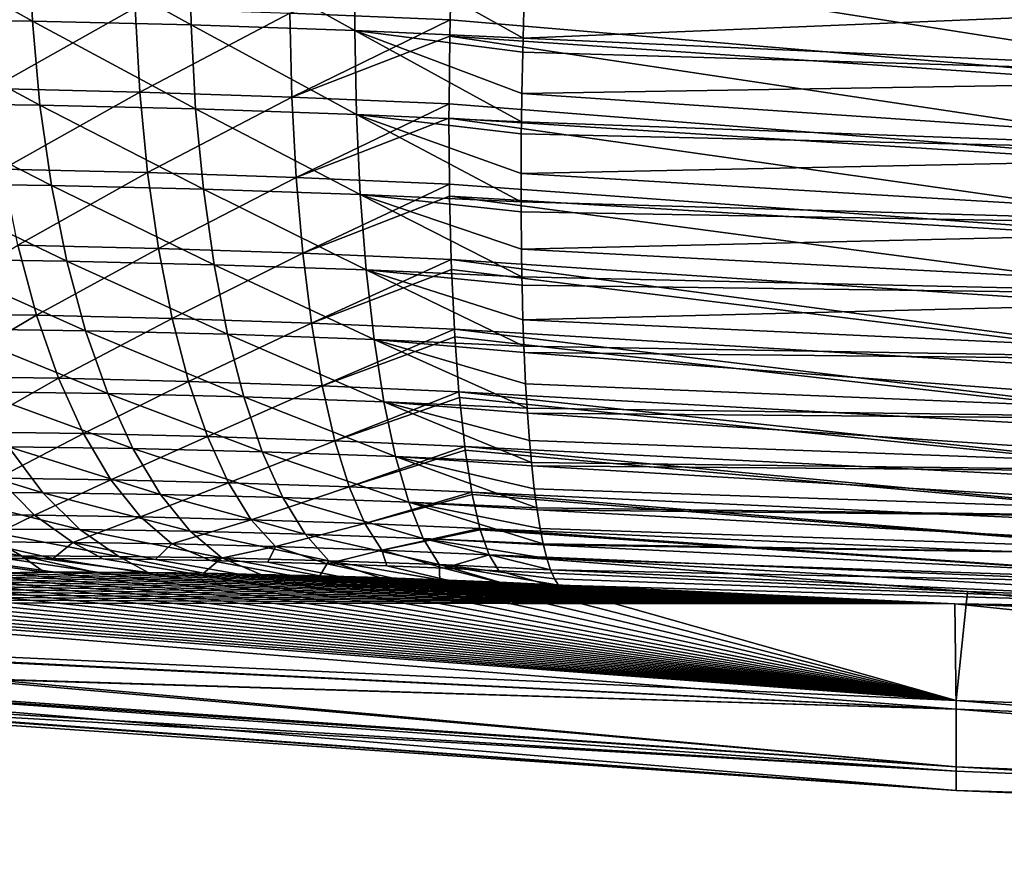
# Model space of a CAD drawing. Header units: metres. Extents: x -22 to 72, y -237 to 23.
# Tile 4 of 256: x -11.69 to -8.91, y -237.44 to -235.08. Entities that reach past the tile are written whole.
import ezdxf

# ---------------------------------------------------------------- set-up
doc = ezdxf.new("R2010")
doc.units = ezdxf.units.M
doc.layers.add('solid_509588_MEDIA_SW0001', color=7, linetype='CONTINUOUS')

msp = doc.modelspace()

# ---------------------------------------------------------------- linework, layer by layer
at = {"layer": 'solid_509588_MEDIA_SW0001'}
for points in [[(-12.101306, -234.830795, 290.339203), (-12.086058, -235.074219, 290.305481), (-11.654958, -235.080048, 290.510345)], [(-11.664728, -234.836685, 290.546448), (-12.101306, -234.830795, 290.339203), (-11.654958, -235.080048, 290.510345)], [(-11.664728, -234.836685, 290.546448), (-11.654958, -235.080048, 290.510345), (-11.207147, -235.090866, 290.672882)], [(-11.211267, -234.847626, 290.710876), (-11.664728, -234.836685, 290.546448), (-11.207147, -235.090866, 290.672882)], [(-11.211267, -234.847626, 290.710876), (-11.207147, -235.090866, 290.672882), (-10.744438, -235.106766, 290.792175)], [(-10.742629, -234.863724, 290.831604), (-11.211267, -234.847626, 290.710876), (-10.744438, -235.106766, 290.792175)], [(-10.742629, -234.863724, 290.831604), (-10.744438, -235.106766, 290.792175), (-10.269464, -235.12796, 290.865845)], [(-10.742629, -234.863724, 290.831604), (-10.269464, -235.12796, 290.865845), (-10.267201, -235.049408, 290.882263)], [(-10.92811, -235.057312, 268.844452), (-10.470564, -234.885254, 268.73233), (-10.475732, -235.076675, 268.765594)], [(-10.475732, -235.076675, 268.765594), (-10.470564, -234.885254, 268.73233), (-7.79762, -235.303696, 268.472839)], [(-10.470564, -234.885254, 268.73233), (-7.795778, -235.075378, 268.42157), (-7.79762, -235.303696, 268.472839)], [(-11.791725, -235.032745, 269.117493), (-11.365318, -235.042816, 268.961914), (-11.770905, -235.270325, 269.179962)], [(-10.269464, -235.12796, 290.865845), (-7.714668, -235.242706, 291.097321), (-7.709298, -235.022614, 291.135254)], [(-10.267201, -235.049408, 290.882263), (-10.269464, -235.12796, 290.865845), (-7.709298, -235.022614, 291.135254)], [(-11.365318, -235.042816, 268.961914), (-11.352085, -235.280228, 269.027039), (-11.770905, -235.270325, 269.179962)], [(-11.365318, -235.042816, 268.961914), (-10.92811, -235.057312, 268.844452), (-11.352085, -235.280228, 269.027039)], [(-10.92811, -235.057312, 268.844452), (-10.922582, -235.294495, 268.91153), (-11.352085, -235.280228, 269.027039)], [(-10.92811, -235.057312, 268.844452), (-10.475732, -235.076675, 268.765594), (-10.922582, -235.294495, 268.91153)], [(-12.086058, -235.074219, 290.305481), (-12.056782, -235.311264, 290.245667), (-11.633662, -235.317017, 290.446899)], [(-11.654958, -235.080048, 290.510345), (-12.086058, -235.074219, 290.305481), (-11.633662, -235.317017, 290.446899)], [(-11.654958, -235.080048, 290.510345), (-11.633662, -235.317017, 290.446899), (-11.194086, -235.327637, 290.606628)], [(-11.207147, -235.090866, 290.672882), (-11.654958, -235.080048, 290.510345), (-11.194086, -235.327637, 290.606628)], [(-10.922582, -235.294495, 268.91153), (-10.475732, -235.076675, 268.765594), (-10.476619, -235.122879, 268.77652)], [(-10.476619, -235.122879, 268.77652), (-10.475732, -235.076675, 268.765594), (-7.79762, -235.303696, 268.472839)], [(-11.207147, -235.090866, 290.672882), (-11.194086, -235.327637, 290.606628), (-10.740012, -235.343262, 290.723816)], [(-10.744438, -235.106766, 290.792175), (-11.207147, -235.090866, 290.672882), (-10.740012, -235.343262, 290.723816)], [(-10.744438, -235.106766, 290.792175), (-10.274146, -235.364075, 290.796143), (-10.272929, -235.284164, 290.823273)], [(-10.744438, -235.106766, 290.792175), (-10.740012, -235.343262, 290.723816), (-10.274146, -235.364075, 290.796143)], [(-10.744438, -235.106766, 290.792175), (-10.272929, -235.284164, 290.823273), (-10.270477, -235.167664, 290.856293)], [(-10.744438, -235.106766, 290.792175), (-10.270477, -235.167664, 290.856293), (-10.269464, -235.12796, 290.865845)], [(-10.922582, -235.294495, 268.91153), (-10.476619, -235.122879, 268.77652), (-10.478709, -235.313492, 268.834045)], [(-10.478709, -235.313492, 268.834045), (-10.476619, -235.122879, 268.77652), (-7.796267, -235.524536, 268.550232)], [(-10.476619, -235.122879, 268.77652), (-7.79762, -235.303696, 268.472839), (-7.796267, -235.524536, 268.550232)], [(-10.269464, -235.12796, 290.865845), (-10.270477, -235.167664, 290.856293), (-7.714668, -235.242706, 291.097321)], [(-10.270477, -235.167664, 290.856293), (-10.272929, -235.284164, 290.823273), (-7.714668, -235.242706, 291.097321)], [(-10.272929, -235.284164, 290.823273), (-7.717947, -235.457275, 291.035156), (-7.714668, -235.242706, 291.097321)], [(-11.770905, -235.270325, 269.179962), (-11.352085, -235.280228, 269.027039), (-11.738885, -235.498016, 269.268921)], [(-11.352085, -235.280228, 269.027039), (-11.329937, -235.507721, 269.119446), (-11.738885, -235.498016, 269.268921)], [(-11.352085, -235.280228, 269.027039), (-10.922582, -235.294495, 268.91153), (-11.329937, -235.507721, 269.119446)], [(-12.056782, -235.311264, 290.245667), (-12.013923, -235.538345, 290.160645), (-11.601166, -235.543976, 290.357147)], [(-11.633662, -235.317017, 290.446899), (-12.056782, -235.311264, 290.245667), (-11.601166, -235.543976, 290.357147)], [(-10.922582, -235.294495, 268.91153), (-10.91046, -235.521667, 269.006531), (-11.329937, -235.507721, 269.119446)], [(-10.922582, -235.294495, 268.91153), (-10.478709, -235.313492, 268.834045), (-10.91046, -235.521667, 269.006531)], [(-10.272929, -235.284164, 290.823273), (-10.274146, -235.364075, 290.796143), (-7.717947, -235.457275, 291.035156)], [(-11.633662, -235.317017, 290.446899), (-11.601166, -235.543976, 290.357147), (-11.172282, -235.554382, 290.513123)], [(-11.194086, -235.327637, 290.606628), (-11.633662, -235.317017, 290.446899), (-11.172282, -235.554382, 290.513123)], [(-11.194086, -235.327637, 290.606628), (-11.172282, -235.554382, 290.513123), (-10.729419, -235.569641, 290.627533)], [(-10.740012, -235.343262, 290.723816), (-11.194086, -235.327637, 290.606628), (-10.729419, -235.569641, 290.627533)], [(-10.91046, -235.521667, 269.006531), (-10.478709, -235.313492, 268.834045), (-10.478815, -235.353561, 268.848816)], [(-10.478815, -235.353561, 268.848816), (-10.478709, -235.313492, 268.834045), (-7.796267, -235.524536, 268.550232)], [(-10.91046, -235.521667, 269.006531), (-10.478815, -235.353561, 268.848816), (-10.477643, -235.540207, 268.930908)], [(-10.740012, -235.343262, 290.723816), (-10.275372, -235.589935, 290.69809), (-10.275331, -235.510193, 290.736481)], [(-10.740012, -235.343262, 290.723816), (-10.729419, -235.569641, 290.627533), (-10.275372, -235.589935, 290.69809)], [(-10.740012, -235.343262, 290.723816), (-10.275331, -235.510193, 290.736481), (-10.274549, -235.398483, 290.783264)], [(-10.740012, -235.343262, 290.723816), (-10.274549, -235.398483, 290.783264), (-10.274146, -235.364075, 290.796143)], [(-10.478815, -235.353561, 268.848816), (-7.796267, -235.524536, 268.550232), (-7.791738, -235.734863, 268.65274)], [(-10.477643, -235.540207, 268.930908), (-10.478815, -235.353561, 268.848816), (-7.791738, -235.734863, 268.65274)], [(-10.274146, -235.364075, 290.796143), (-10.274549, -235.398483, 290.783264), (-7.717947, -235.457275, 291.035156)], [(-10.274549, -235.398483, 290.783264), (-10.275331, -235.510193, 290.736481), (-7.717947, -235.457275, 291.035156)], [(-10.275331, -235.510193, 290.736481), (-7.719097, -235.66362, 290.949524), (-7.717947, -235.457275, 291.035156)], [(-11.738885, -235.498016, 269.268921), (-11.329937, -235.507721, 269.119446), (-11.69615, -235.712357, 269.382965)], [(-11.329937, -235.507721, 269.119446), (-11.29921, -235.721817, 269.237732), (-11.69615, -235.712357, 269.382965)], [(-11.329937, -235.507721, 269.119446), (-10.91046, -235.521667, 269.006531), (-11.29921, -235.721817, 269.237732)], [(-10.91046, -235.521667, 269.006531), (-10.891929, -235.735382, 269.127991), (-11.29921, -235.721817, 269.237732)], [(-10.91046, -235.521667, 269.006531), (-10.477643, -235.540207, 268.930908), (-10.891929, -235.735382, 269.127991)], [(-10.275331, -235.510193, 290.736481), (-10.275372, -235.589935, 290.69809), (-7.719097, -235.66362, 290.949524)], [(-12.013923, -235.538345, 290.160645), (-11.958129, -235.751999, 290.051727), (-11.557959, -235.757523, 290.242432)], [(-11.601166, -235.543976, 290.357147), (-12.013923, -235.538345, 290.160645), (-11.557959, -235.757523, 290.242432)], [(-11.601166, -235.543976, 290.357147), (-11.557959, -235.757523, 290.242432), (-11.142065, -235.767639, 290.393829)], [(-11.172282, -235.554382, 290.513123), (-11.601166, -235.543976, 290.357147), (-11.142065, -235.767639, 290.393829)], [(-11.172282, -235.554382, 290.513123), (-11.142065, -235.767639, 290.393829), (-10.712817, -235.782471, 290.504822)], [(-10.729419, -235.569641, 290.627533), (-11.172282, -235.554382, 290.513123), (-10.712817, -235.782471, 290.504822)], [(-10.891929, -235.735382, 269.127991), (-10.477643, -235.540207, 268.930908), (-10.47712, -235.573959, 268.948212)], [(-10.47712, -235.573959, 268.948212), (-10.477643, -235.540207, 268.930908), (-7.791738, -235.734863, 268.65274)], [(-10.891929, -235.735382, 269.127991), (-10.47712, -235.573959, 268.948212), (-10.472549, -235.753372, 269.054626)], [(-10.729419, -235.569641, 290.627533), (-10.27312, -235.802124, 290.573212), (-10.274373, -235.724167, 290.623199)], [(-10.729419, -235.569641, 290.627533), (-10.712817, -235.782471, 290.504822), (-10.27312, -235.802124, 290.573212)], [(-10.729419, -235.569641, 290.627533), (-10.274373, -235.724167, 290.623199), (-10.275272, -235.618881, 290.683075)], [(-10.729419, -235.569641, 290.627533), (-10.275272, -235.618881, 290.683075), (-10.275372, -235.589935, 290.69809)], [(-10.47712, -235.573959, 268.948212), (-7.791738, -235.734863, 268.65274), (-7.784093, -235.931808, 268.778931)], [(-10.472549, -235.753372, 269.054626), (-10.47712, -235.573959, 268.948212), (-7.784093, -235.931808, 268.778931)], [(-10.275372, -235.589935, 290.69809), (-10.275272, -235.618881, 290.683075), (-7.719097, -235.66362, 290.949524)], [(-10.275272, -235.618881, 290.683075), (-10.274373, -235.724167, 290.623199), (-7.719097, -235.66362, 290.949524)], [(-10.274373, -235.724167, 290.623199), (-7.718102, -235.859161, 290.841492), (-7.719097, -235.66362, 290.949524)], [(-11.69615, -235.712357, 269.382965), (-11.643352, -235.910095, 269.520416), (-12.013762, -235.904984, 269.695251)], [(-11.69615, -235.712357, 269.382965), (-11.29921, -235.721817, 269.237732), (-11.643352, -235.910095, 269.520416)], [(-11.29921, -235.721817, 269.237732), (-11.26037, -235.919281, 269.380157), (-11.643352, -235.910095, 269.520416)], [(-11.29921, -235.721817, 269.237732), (-10.891929, -235.735382, 269.127991), (-11.26037, -235.919281, 269.380157)], [(-10.274373, -235.724167, 290.623199), (-10.27312, -235.802124, 290.573212), (-7.718102, -235.859161, 290.841492)], [(-11.958129, -235.751999, 290.051727), (-11.890246, -235.949005, 289.920563), (-11.504698, -235.954376, 290.104462)], [(-11.557959, -235.757523, 290.242432), (-11.958129, -235.751999, 290.051727), (-11.504698, -235.954376, 290.104462)], [(-10.891929, -235.735382, 269.127991), (-10.86727, -235.932419, 269.274109), (-11.26037, -235.919281, 269.380157)], [(-10.891929, -235.735382, 269.127991), (-10.472549, -235.753372, 269.054626), (-10.86727, -235.932419, 269.274109)], [(-10.86727, -235.932419, 269.274109), (-10.472549, -235.753372, 269.054626), (-10.47156, -235.780823, 269.073242)], [(-10.472549, -235.753372, 269.054626), (-7.784093, -235.931808, 268.778931), (-7.773439, -236.112656, 268.927063)], [(-10.47156, -235.780823, 269.073242), (-10.472549, -235.753372, 269.054626), (-7.773439, -236.112656, 268.927063)], [(-11.557959, -235.757523, 290.242432), (-11.504698, -235.954376, 290.104462), (-11.103894, -235.964188, 290.250519)], [(-11.142065, -235.767639, 290.393829), (-11.557959, -235.757523, 290.242432), (-11.103894, -235.964188, 290.250519)], [(-11.142065, -235.767639, 290.393829), (-11.103894, -235.964188, 290.250519), (-10.69046, -235.978516, 290.357544)], [(-10.712817, -235.782471, 290.504822), (-11.142065, -235.767639, 290.393829), (-10.69046, -235.978516, 290.357544)], [(-10.86727, -235.932419, 269.274109), (-10.47156, -235.780823, 269.073242), (-10.463505, -235.949753, 269.2034)], [(-10.712817, -235.782471, 290.504822), (-10.267426, -235.997452, 290.423401), (-10.270067, -235.922974, 290.485046)], [(-10.712817, -235.782471, 290.504822), (-10.69046, -235.978516, 290.357544), (-10.267426, -235.997452, 290.423401)], [(-10.712817, -235.782471, 290.504822), (-10.270067, -235.922974, 290.485046), (-10.272635, -235.825653, 290.557129)], [(-10.712817, -235.782471, 290.504822), (-10.272635, -235.825653, 290.557129), (-10.27312, -235.802124, 290.573212)], [(-10.463505, -235.949753, 269.2034), (-10.47156, -235.780823, 269.073242), (-7.773439, -236.112656, 268.927063)], [(-10.27312, -235.802124, 290.573212), (-10.272635, -235.825653, 290.557129), (-7.718102, -235.859161, 290.841492)], [(-10.272635, -235.825653, 290.557129), (-10.270067, -235.922974, 290.485046), (-7.718102, -235.859161, 290.841492)], [(-10.270067, -235.922974, 290.485046), (-7.714974, -236.041473, 290.712402), (-7.718102, -235.859161, 290.841492)], [(-12.013762, -235.904984, 269.695251), (-11.643352, -235.910095, 269.520416), (-11.935991, -236.083267, 269.846741)], [(-11.643352, -235.910095, 269.520416), (-11.58129, -236.088226, 269.679138), (-11.935991, -236.083267, 269.846741)], [(-11.643352, -235.910095, 269.520416), (-11.26037, -235.919281, 269.380157), (-11.58129, -236.088226, 269.679138)], [(-11.26037, -235.919281, 269.380157), (-11.214009, -236.097092, 269.544495), (-11.58129, -236.088226, 269.679138)], [(-11.26037, -235.919281, 269.380157), (-10.86727, -235.932419, 269.274109), (-11.214009, -236.097092, 269.544495)], [(-11.890246, -235.949005, 289.920563), (-11.811304, -236.126373, 289.769104), (-11.442189, -236.131592, 289.945343)], [(-11.504698, -235.954376, 290.104462), (-11.890246, -235.949005, 289.920563), (-11.442189, -236.131592, 289.945343)], [(-10.86727, -235.932419, 269.274109), (-10.836859, -236.109756, 269.442657), (-11.214009, -236.097092, 269.544495)], [(-10.86727, -235.932419, 269.274109), (-10.463505, -235.949753, 269.2034), (-10.836859, -236.109756, 269.442657)], [(-10.836859, -236.109756, 269.442657), (-10.463505, -235.949753, 269.2034), (-10.462216, -235.971146, 269.222046)], [(-10.463505, -235.949753, 269.2034), (-7.773439, -236.112656, 268.927063), (-7.759921, -236.274948, 269.095123)], [(-10.462216, -235.971146, 269.222046), (-10.463505, -235.949753, 269.2034), (-7.759921, -236.274948, 269.095123)], [(-10.270067, -235.922974, 290.485046), (-10.267426, -235.997452, 290.423401), (-7.714974, -236.041473, 290.712402)], [(-11.504698, -235.954376, 290.104462), (-11.442189, -236.131592, 289.945343), (-11.058346, -236.141052, 290.085358)], [(-11.103894, -235.964188, 290.250519), (-11.504698, -235.954376, 290.104462), (-11.058346, -236.141052, 290.085358)], [(-11.103894, -235.964188, 290.250519), (-11.058346, -236.141052, 290.085358), (-10.662686, -236.1548, 290.187897)], [(-10.69046, -235.978516, 290.357544), (-11.103894, -235.964188, 290.250519), (-10.662686, -236.1548, 290.187897)], [(-10.836859, -236.109756, 269.442657), (-10.462216, -235.971146, 269.222046), (-10.450648, -236.126358, 269.374939)], [(-10.450648, -236.126358, 269.374939), (-10.462216, -235.971146, 269.222046), (-7.759921, -236.274948, 269.095123)], [(-10.69046, -235.978516, 290.357544), (-10.258377, -236.172928, 290.250916), (-10.262479, -236.103683, 290.324097)], [(-10.69046, -235.978516, 290.357544), (-10.662686, -236.1548, 290.187897), (-10.258377, -236.172928, 290.250916)], [(-10.69046, -235.978516, 290.357544), (-10.262479, -236.103683, 290.324097), (-10.266678, -236.015762, 290.407288)], [(-10.69046, -235.978516, 290.357544), (-10.266678, -236.015762, 290.407288), (-10.267426, -235.997452, 290.423401)], [(-10.267426, -235.997452, 290.423401), (-10.266678, -236.015762, 290.407288), (-7.714974, -236.041473, 290.712402)], [(-10.266678, -236.015762, 290.407288), (-7.709754, -236.208282, 290.563873), (-7.714974, -236.041473, 290.712402)], [(-10.266678, -236.015762, 290.407288), (-10.262479, -236.103683, 290.324097), (-7.709754, -236.208282, 290.563873)], [(-11.935991, -236.083267, 269.846741), (-11.58129, -236.088226, 269.679138), (-11.848401, -236.239243, 270.016388)], [(-11.58129, -236.088226, 269.679138), (-11.51091, -236.244049, 269.85675), (-11.848401, -236.239243, 270.016388)], [(-11.58129, -236.088226, 269.679138), (-11.214009, -236.097092, 269.544495), (-11.51091, -236.244049, 269.85675)], [(-11.214009, -236.097092, 269.544495), (-11.160831, -236.252579, 269.728271), (-11.51091, -236.244049, 269.85675)], [(-11.214009, -236.097092, 269.544495), (-10.836859, -236.109756, 269.442657), (-11.160831, -236.252579, 269.728271)], [(-10.836859, -236.109756, 269.442657), (-10.801156, -236.264709, 269.631073), (-11.160831, -236.252579, 269.728271)], [(-10.836859, -236.109756, 269.442657), (-10.450648, -236.126358, 269.374939), (-10.801156, -236.264709, 269.631073)], [(-10.262479, -236.103683, 290.324097), (-10.258377, -236.172928, 290.250916), (-7.709754, -236.208282, 290.563873)], [(-11.811304, -236.126373, 289.769104), (-11.722499, -236.281403, 289.59967), (-11.371381, -236.286469, 289.767517)], [(-11.442189, -236.131592, 289.945343), (-11.811304, -236.126373, 289.769104), (-11.371381, -236.286469, 289.767517)], [(-11.442189, -236.131592, 289.945343), (-11.371381, -236.286469, 289.767517), (-11.006112, -236.295532, 289.900879)], [(-11.058346, -236.141052, 290.085358), (-11.442189, -236.131592, 289.945343), (-11.006112, -236.295532, 289.900879)], [(-11.058346, -236.141052, 290.085358), (-11.006112, -236.295532, 289.900879), (-10.629916, -236.30867, 289.998474)], [(-10.662686, -236.1548, 290.187897), (-11.058346, -236.141052, 290.085358), (-10.629916, -236.30867, 289.998474)], [(-10.801156, -236.264709, 269.631073), (-10.450648, -236.126358, 269.374939), (-10.449224, -236.142136, 269.392456)], [(-10.801156, -236.264709, 269.631073), (-10.449224, -236.142136, 269.392456), (-10.434174, -236.280518, 269.56662)], [(-10.450648, -236.126358, 269.374939), (-7.759921, -236.274948, 269.095123), (-7.743724, -236.416443, 269.280792)], [(-10.449224, -236.142136, 269.392456), (-10.450648, -236.126358, 269.374939), (-7.743724, -236.416443, 269.280792)], [(-10.434174, -236.280518, 269.56662), (-10.449224, -236.142136, 269.392456), (-7.743724, -236.416443, 269.280792)], [(-10.662686, -236.1548, 290.187897), (-10.246109, -236.325912, 290.05838), (-10.251718, -236.263657, 290.14267)], [(-10.662686, -236.1548, 290.187897), (-10.629916, -236.30867, 289.998474), (-10.246109, -236.325912, 290.05838)], [(-10.662686, -236.1548, 290.187897), (-10.251718, -236.263657, 290.14267), (-10.257485, -236.186417, 290.235779)], [(-10.662686, -236.1548, 290.187897), (-10.257485, -236.186417, 290.235779), (-10.258377, -236.172928, 290.250916)], [(-10.258377, -236.172928, 290.250916), (-10.257485, -236.186417, 290.235779), (-7.709754, -236.208282, 290.563873)], [(-10.257485, -236.186417, 290.235779), (-7.702505, -236.357513, 290.397766), (-7.709754, -236.208282, 290.563873)], [(-10.257485, -236.186417, 290.235779), (-10.251718, -236.263657, 290.14267), (-7.702505, -236.357513, 290.397766)], [(-11.848401, -236.239243, 270.016388), (-11.51091, -236.244049, 269.85675), (-11.752323, -236.370544, 270.201599)], [(-11.51091, -236.244049, 269.85675), (-11.43328, -236.375198, 270.050537), (-11.752323, -236.370544, 270.201599)], [(-11.51091, -236.244049, 269.85675), (-11.160831, -236.252579, 269.728271), (-11.43328, -236.375198, 270.050537)], [(-11.160831, -236.252579, 269.728271), (-11.101644, -236.383362, 269.928711), (-11.43328, -236.375198, 270.050537)], [(-11.160831, -236.252579, 269.728271), (-10.801156, -236.264709, 269.631073), (-11.101644, -236.383362, 269.928711)], [(-12.055965, -236.280396, 289.398438), (-11.939947, -236.41069, 289.22467), (-11.625176, -236.411758, 289.414856)], [(-11.722499, -236.281403, 289.59967), (-12.055965, -236.280396, 289.398438), (-11.625176, -236.411758, 289.414856)], [(-11.722499, -236.281403, 289.59967), (-11.625176, -236.411758, 289.414856), (-11.293344, -236.416641, 289.573608)], [(-11.371381, -236.286469, 289.767517), (-11.722499, -236.281403, 289.59967), (-11.293344, -236.416641, 289.573608)], [(-10.801156, -236.264709, 269.631073), (-10.760705, -236.394913, 269.836456), (-11.101644, -236.383362, 269.928711)], [(-10.801156, -236.264709, 269.631073), (-10.434174, -236.280518, 269.56662), (-10.760705, -236.394913, 269.836456)], [(-10.760705, -236.394913, 269.836456), (-10.434174, -236.280518, 269.56662), (-10.432773, -236.291306, 269.582001)], [(-10.434174, -236.280518, 269.56662), (-7.743724, -236.416443, 269.280792), (-7.72507, -236.535233, 269.481567)], [(-10.432773, -236.291306, 269.582001), (-10.434174, -236.280518, 269.56662), (-7.72507, -236.535233, 269.481567)], [(-10.251718, -236.263657, 290.14267), (-10.246109, -236.325912, 290.05838), (-7.702505, -236.357513, 290.397766)], [(-11.371381, -236.286469, 289.767517), (-11.293344, -236.416641, 289.573608), (-10.947985, -236.425308, 289.69986)], [(-11.006112, -236.295532, 289.900879), (-11.371381, -236.286469, 289.767517), (-10.947985, -236.425308, 289.69986)], [(-11.006112, -236.295532, 289.900879), (-10.947985, -236.425308, 289.69986), (-10.592647, -236.437775, 289.792145)], [(-10.629916, -236.30867, 289.998474), (-11.006112, -236.295532, 289.900879), (-10.592647, -236.437775, 289.792145)], [(-10.760705, -236.394913, 269.836456), (-10.432773, -236.291306, 269.582001), (-10.414331, -236.409882, 269.775543)], [(-10.629916, -236.30867, 289.998474), (-10.230808, -236.454071, 289.848694), (-10.237941, -236.400528, 289.94342)], [(-10.629916, -236.30867, 289.998474), (-10.592647, -236.437775, 289.792145), (-10.230808, -236.454071, 289.848694)], [(-10.629916, -236.30867, 289.998474), (-10.237941, -236.400528, 289.94342), (-10.245194, -236.335114, 290.045074)], [(-10.629916, -236.30867, 289.998474), (-10.245194, -236.335114, 290.045074), (-10.246109, -236.325912, 290.05838)], [(-10.414331, -236.409882, 269.775543), (-10.432773, -236.291306, 269.582001), (-7.72507, -236.535233, 269.481567)], [(-10.246109, -236.325912, 290.05838), (-10.245194, -236.335114, 290.045074), (-7.702505, -236.357513, 290.397766)], [(-10.245194, -236.335114, 290.045074), (-7.693318, -236.487274, 290.216125), (-7.702505, -236.357513, 290.397766)], [(-10.245194, -236.335114, 290.045074), (-10.237941, -236.400528, 289.94342), (-7.693318, -236.487274, 290.216125)], [(-11.752323, -236.370544, 270.201599), (-11.649217, -236.475174, 270.399597), (-11.933278, -236.474106, 270.568359)], [(-11.752323, -236.370544, 270.201599), (-11.43328, -236.375198, 270.050537), (-11.649217, -236.475174, 270.399597)], [(-11.43328, -236.375198, 270.050537), (-11.34958, -236.47966, 270.257568), (-11.649217, -236.475174, 270.399597)], [(-11.43328, -236.375198, 270.050537), (-11.101644, -236.383362, 269.928711), (-11.34958, -236.47966, 270.257568)], [(-11.101644, -236.383362, 269.928711), (-11.037345, -236.487442, 270.142731), (-11.34958, -236.47966, 270.257568)], [(-11.101644, -236.383362, 269.928711), (-10.760705, -236.394913, 269.836456), (-11.037345, -236.487442, 270.142731)], [(-10.760705, -236.394913, 269.836456), (-10.716121, -236.498398, 270.055725), (-11.037345, -236.487442, 270.142731)], [(-10.760705, -236.394913, 269.836456), (-10.414331, -236.409882, 269.775543), (-10.716121, -236.498398, 270.055725)], [(-11.939947, -236.41069, 289.22467), (-11.815922, -236.514328, 289.03894), (-11.520812, -236.515472, 289.217407)], [(-11.625176, -236.411758, 289.414856), (-11.939947, -236.41069, 289.22467), (-11.520812, -236.515472, 289.217407)], [(-11.625176, -236.411758, 289.414856), (-11.520812, -236.515472, 289.217407), (-11.209266, -236.520172, 289.366638)], [(-11.293344, -236.416641, 289.573608), (-11.625176, -236.411758, 289.414856), (-11.209266, -236.520172, 289.366638)], [(-11.293344, -236.416641, 289.573608), (-11.209266, -236.520172, 289.366638), (-10.884843, -236.528412, 289.485382)], [(-10.947985, -236.425308, 289.69986), (-11.293344, -236.416641, 289.573608), (-10.884843, -236.528412, 289.485382)], [(-10.716121, -236.498398, 270.055725), (-10.414331, -236.409882, 269.775543), (-10.413104, -236.416473, 269.787933)], [(-10.716121, -236.498398, 270.055725), (-10.413104, -236.416473, 269.787933), (-10.391424, -236.512482, 269.998535)], [(-10.414331, -236.409882, 269.775543), (-7.72507, -236.535233, 269.481567), (-7.704214, -236.629669, 269.694672)], [(-10.413104, -236.416473, 269.787933), (-10.414331, -236.409882, 269.775543), (-7.704214, -236.629669, 269.694672)], [(-10.391424, -236.512482, 269.998535), (-10.413104, -236.416473, 269.787933), (-7.704214, -236.629669, 269.694672)], [(-10.237941, -236.400528, 289.94342), (-10.230808, -236.454071, 289.848694), (-7.693318, -236.487274, 290.216125)], [(-10.947985, -236.425308, 289.69986), (-10.884843, -236.528412, 289.485382), (-10.551442, -236.540176, 289.572052)], [(-10.592647, -236.437775, 289.792145), (-10.947985, -236.425308, 289.69986), (-10.551442, -236.540176, 289.572052)], [(-10.592647, -236.437775, 289.792145), (-10.212707, -236.555466, 289.625031), (-10.221353, -236.512329, 289.729279)], [(-10.592647, -236.437775, 289.792145), (-10.551442, -236.540176, 289.572052), (-10.212707, -236.555466, 289.625031)], [(-10.592647, -236.437775, 289.792145), (-10.221353, -236.512329, 289.729279), (-10.229984, -236.459671, 289.838013)], [(-10.592647, -236.437775, 289.792145), (-10.229984, -236.459671, 289.838013), (-10.230808, -236.454071, 289.848694)], [(-11.933278, -236.474106, 270.568359), (-11.649217, -236.475174, 270.399597), (-11.804886, -236.550415, 270.764496)], [(-11.649217, -236.475174, 270.399597), (-11.540649, -236.551559, 270.60733), (-11.804886, -236.550415, 270.764496)], [(-11.649217, -236.475174, 270.399597), (-11.34958, -236.47966, 270.257568), (-11.540649, -236.551559, 270.60733)], [(-10.230808, -236.454071, 289.848694), (-10.229984, -236.459671, 289.838013), (-7.693318, -236.487274, 290.216125)], [(-10.229984, -236.459671, 289.838013), (-7.682308, -236.595978, 290.021271), (-7.693318, -236.487274, 290.216125)], [(-10.229984, -236.459671, 289.838013), (-10.221353, -236.512329, 289.729279), (-7.682308, -236.595978, 290.021271)], [(-11.34958, -236.47966, 270.257568), (-11.261082, -236.555862, 270.47467), (-11.540649, -236.551559, 270.60733)], [(-11.34958, -236.47966, 270.257568), (-11.037345, -236.487442, 270.142731), (-11.261082, -236.555862, 270.47467)], [(-11.037345, -236.487442, 270.142731), (-10.968914, -236.563248, 270.367126), (-11.261082, -236.555862, 270.47467)], [(-11.037345, -236.487442, 270.142731), (-10.716121, -236.498398, 270.055725), (-10.968914, -236.563248, 270.367126)], [(-10.716121, -236.498398, 270.055725), (-10.668079, -236.573608, 270.285553), (-10.968914, -236.563248, 270.367126)], [(-10.716121, -236.498398, 270.055725), (-10.391424, -236.512482, 269.998535), (-10.668079, -236.573608, 270.285553)], [(-11.815922, -236.514328, 289.03894), (-12.091639, -236.516754, 288.832397), (-11.685768, -236.589737, 288.843994)], [(-12.091639, -236.516754, 288.832397), (-11.942147, -236.591827, 288.651733), (-11.685768, -236.589737, 288.843994)], [(-11.815922, -236.514328, 289.03894), (-11.685768, -236.589737, 288.843994), (-11.410987, -236.590942, 289.010376)], [(-11.520812, -236.515472, 289.217407), (-11.815922, -236.514328, 289.03894), (-11.410987, -236.590942, 289.010376)], [(-11.520812, -236.515472, 289.217407), (-11.410987, -236.590942, 289.010376), (-11.120417, -236.595459, 289.149689)], [(-11.209266, -236.520172, 289.366638), (-11.520812, -236.515472, 289.217407), (-11.120417, -236.595459, 289.149689)], [(-11.209266, -236.520172, 289.366638), (-11.120417, -236.595459, 289.149689), (-10.817646, -236.603256, 289.26062)], [(-10.884843, -236.528412, 289.485382), (-11.209266, -236.520172, 289.366638), (-10.817646, -236.603256, 289.26062)], [(-10.884843, -236.528412, 289.485382), (-10.817646, -236.603256, 289.26062), (-10.506928, -236.614304, 289.341522)], [(-10.551442, -236.540176, 289.572052), (-10.884843, -236.528412, 289.485382), (-10.506928, -236.614304, 289.341522)], [(-10.668079, -236.573608, 270.285553), (-10.391424, -236.512482, 269.998535), (-10.390505, -236.515808, 270.007172)], [(-10.668079, -236.573608, 270.285553), (-10.390505, -236.515808, 270.007172), (-10.365799, -236.586761, 270.232208)], [(-10.391424, -236.512482, 269.998535), (-7.704214, -236.629669, 269.694672), (-7.681442, -236.698456, 269.917175)], [(-10.390505, -236.515808, 270.007172), (-10.391424, -236.512482, 269.998535), (-7.681442, -236.698456, 269.917175)], [(-10.365799, -236.586761, 270.232208), (-10.390505, -236.515808, 270.007172), (-7.681442, -236.698456, 269.917175)], [(-10.221353, -236.512329, 289.729279), (-10.212707, -236.555466, 289.625031), (-7.682308, -236.595978, 290.021271)], [(-11.804886, -236.550415, 270.764496), (-11.596071, -236.597351, 270.917877), (-11.729791, -236.597427, 271.005737)], [(-11.804886, -236.550415, 270.764496), (-11.540649, -236.551559, 270.60733), (-11.596071, -236.597351, 270.917877)], [(-11.540649, -236.551559, 270.60733), (-11.455194, -236.598221, 270.835907), (-11.596071, -236.597351, 270.917877)], [(-11.540649, -236.551559, 270.60733), (-11.307329, -236.600082, 270.760315), (-11.455194, -236.598221, 270.835907)], [(-11.540649, -236.551559, 270.60733), (-11.261082, -236.555862, 270.47467), (-11.307329, -236.600082, 270.760315)], [(-11.261082, -236.555862, 270.47467), (-11.151955, -236.602997, 270.691223), (-11.307329, -236.600082, 270.760315)], [(-11.261082, -236.555862, 270.47467), (-10.968914, -236.563248, 270.367126), (-11.151955, -236.602997, 270.691223)], [(-10.551442, -236.540176, 289.572052), (-10.191737, -236.629486, 289.387085), (-10.202193, -236.597382, 289.503387)], [(-10.551442, -236.540176, 289.572052), (-10.506928, -236.614304, 289.341522), (-10.191737, -236.629486, 289.387085)], [(-10.551442, -236.540176, 289.572052), (-10.202193, -236.597382, 289.503387), (-10.212077, -236.558289, 289.617615)], [(-10.551442, -236.540176, 289.572052), (-10.212077, -236.558289, 289.617615), (-10.212707, -236.555466, 289.625031)], [(-10.212707, -236.555466, 289.625031), (-10.212077, -236.558289, 289.617615), (-7.682308, -236.595978, 290.021271)], [(-10.212077, -236.558289, 289.617615), (-7.669612, -236.682236, 289.815582), (-7.682308, -236.595978, 290.021271)], [(-10.212077, -236.558289, 289.617615), (-10.202193, -236.597382, 289.503387), (-7.669612, -236.682236, 289.815582)], [(-11.685768, -236.589737, 288.843994), (-11.942147, -236.591827, 288.651733), (-11.621718, -236.635941, 288.594177)], [(-11.685768, -236.589737, 288.843994), (-11.621718, -236.635941, 288.594177), (-11.478461, -236.635803, 288.690948)], [(-11.685768, -236.589737, 288.843994), (-11.478461, -236.635803, 288.690948), (-11.328611, -236.636703, 288.779968)], [(-11.410987, -236.590942, 289.010376), (-11.685768, -236.589737, 288.843994), (-11.328611, -236.636703, 288.779968)], [(-10.968914, -236.563248, 270.367126), (-10.990646, -236.606934, 270.629486), (-11.151955, -236.602997, 270.691223)], [(-10.968914, -236.563248, 270.367126), (-10.822536, -236.612, 270.575562), (-10.990646, -236.606934, 270.629486)], [(-10.968914, -236.563248, 270.367126), (-10.668079, -236.573608, 270.285553), (-10.822536, -236.612, 270.575562)], [(-10.668079, -236.573608, 270.285553), (-10.654439, -236.617905, 270.530731), (-10.822536, -236.612, 270.575562)], [(-10.668079, -236.573608, 270.285553), (-10.493701, -236.62439, 270.496643), (-10.654439, -236.617905, 270.530731)], [(-10.668079, -236.573608, 270.285553), (-10.365799, -236.586761, 270.232208), (-10.493701, -236.62439, 270.496643)], [(-10.365799, -236.586761, 270.232208), (-10.337875, -236.631561, 270.472778), (-10.493701, -236.62439, 270.496643)], [(-10.365799, -236.586761, 270.232208), (-9.014636, -236.690506, 270.306732), (-10.337875, -236.631561, 270.472778)], [(-10.365799, -236.586761, 270.232208), (-7.651834, -236.740875, 270.145752), (-9.014636, -236.690506, 270.306732)], [(-10.365799, -236.586761, 270.232208), (-7.681442, -236.698456, 269.917175), (-7.651834, -236.740875, 270.145752)], [(-12.506326, -236.623718, 271.811859), (-12.409531, -236.617142, 271.672119), (-9.046909, -236.997604, 273.462738)], [(-12.409531, -236.617142, 271.672119), (-12.308018, -236.611511, 271.54129), (-9.046909, -236.997604, 273.462738)], [(-12.308018, -236.611511, 271.54129), (-12.202525, -236.606857, 271.419525), (-9.046909, -236.997604, 273.462738)], [(-12.202525, -236.606857, 271.419525), (-12.092381, -236.603149, 271.305786), (-9.046909, -236.997604, 273.462738)], [(-12.092381, -236.603149, 271.305786), (-11.977441, -236.600342, 271.199371), (-9.046909, -236.997604, 273.462738)], [(-11.977441, -236.600342, 271.199371), (-11.856857, -236.598434, 271.09964), (-9.046909, -236.997604, 273.462738)], [(-11.942147, -236.591827, 288.651733), (-11.75848, -236.6371, 288.489838), (-11.621718, -236.635941, 288.594177)], [(-11.856857, -236.598434, 271.09964), (-11.729791, -236.597427, 271.005737), (-9.046909, -236.997604, 273.462738)], [(-11.729791, -236.597427, 271.005737), (-11.596071, -236.597351, 270.917877), (-9.046909, -236.997604, 273.462738)], [(-11.596071, -236.597351, 270.917877), (-11.455194, -236.598221, 270.835907), (-9.046909, -236.997604, 273.462738)], [(-11.455194, -236.598221, 270.835907), (-11.307329, -236.600082, 270.760315), (-9.046909, -236.997604, 273.462738)], [(-11.410987, -236.590942, 289.010376), (-11.328611, -236.636703, 288.779968), (-11.171968, -236.638687, 288.861298)], [(-11.120417, -236.595459, 289.149689), (-11.410987, -236.590942, 289.010376), (-11.171968, -236.638687, 288.861298)], [(-11.307329, -236.600082, 270.760315), (-11.151955, -236.602997, 270.691223), (-9.046909, -236.997604, 273.462738)], [(-11.120417, -236.595459, 289.149689), (-11.171968, -236.638687, 288.861298), (-11.010034, -236.641754, 288.933868)], [(-11.151955, -236.602997, 270.691223), (-10.990646, -236.606934, 270.629486), (-9.046909, -236.997604, 273.462738)], [(-11.120417, -236.595459, 289.149689), (-11.010034, -236.641754, 288.933868), (-10.843134, -236.645889, 288.997589)], [(-10.817646, -236.603256, 289.26062), (-11.120417, -236.595459, 289.149689), (-10.843134, -236.645889, 288.997589)], [(-10.990646, -236.606934, 270.629486), (-10.822536, -236.612, 270.575562), (-9.046909, -236.997604, 273.462738)], [(-10.817646, -236.603256, 289.26062), (-10.843134, -236.645889, 288.997589), (-10.674576, -236.651062, 289.051117)], [(-10.822536, -236.612, 270.575562), (-10.654439, -236.617905, 270.530731), (-9.046909, -236.997604, 273.462738)], [(-10.817646, -236.603256, 289.26062), (-10.674576, -236.651062, 289.051117), (-10.504814, -236.657227, 289.094482)], [(-10.506928, -236.614304, 289.341522), (-10.817646, -236.603256, 289.26062), (-10.504814, -236.657227, 289.094482)], [(-10.654439, -236.617905, 270.530731), (-10.493701, -236.62439, 270.496643), (-9.046909, -236.997604, 273.462738)], [(-10.506928, -236.614304, 289.341522), (-10.504814, -236.657227, 289.094482), (-10.336563, -236.664276, 289.12738)], [(-10.506928, -236.614304, 289.341522), (-10.336563, -236.664276, 289.12738), (-10.169261, -236.672241, 289.149841)], [(-10.506928, -236.614304, 289.341522), (-10.169261, -236.672241, 289.149841), (-10.180746, -236.654465, 289.269073)], [(-10.506928, -236.614304, 289.341522), (-10.180746, -236.654465, 289.269073), (-10.191737, -236.629486, 289.387085)], [(-10.202193, -236.597382, 289.503387), (-10.191737, -236.629486, 289.387085), (-7.669612, -236.682236, 289.815582)], [(-12.762625, -236.649185, 272.282318), (-12.684213, -236.639832, 272.118469), (-9.046909, -236.997604, 273.462738)], [(-12.684213, -236.639832, 272.118469), (-12.598394, -236.631332, 271.961365), (-9.046909, -236.997604, 273.462738)], [(-12.598394, -236.631332, 271.961365), (-12.506326, -236.623718, 271.811859), (-9.046909, -236.997604, 273.462738)], [(-9.050818, -236.725372, 289.261047), (-12.013896, -236.642441, 288.25708), (-12.132777, -236.646606, 288.128235)], [(-9.050818, -236.725372, 289.261047), (-11.889035, -236.639267, 288.377594), (-12.013896, -236.642441, 288.25708)], [(-9.050818, -236.725372, 289.261047), (-11.75848, -236.6371, 288.489838), (-11.889035, -236.639267, 288.377594)], [(-9.050818, -236.725372, 289.261047), (-11.621718, -236.635941, 288.594177), (-11.75848, -236.6371, 288.489838)], [(-9.050818, -236.725372, 289.261047), (-11.478461, -236.635803, 288.690948), (-11.621718, -236.635941, 288.594177)], [(-9.050818, -236.725372, 289.261047), (-11.328611, -236.636703, 288.779968), (-11.478461, -236.635803, 288.690948)], [(-9.050818, -236.725372, 289.261047), (-11.171968, -236.638687, 288.861298), (-11.328611, -236.636703, 288.779968)], [(-9.050818, -236.725372, 289.261047), (-11.010034, -236.641754, 288.933868), (-11.171968, -236.638687, 288.861298)], [(-9.050818, -236.725372, 289.261047), (-10.843134, -236.645889, 288.997589), (-11.010034, -236.641754, 288.933868)], [(-10.493701, -236.62439, 270.496643), (-10.337875, -236.631561, 270.472778), (-9.046909, -236.997604, 273.462738)], [(-10.337875, -236.631561, 270.472778), (-9.014636, -236.690506, 270.306732), (-9.046909, -236.997604, 273.462738)], [(-10.191737, -236.629486, 289.387085), (-7.65539, -236.74501, 289.601624), (-7.669612, -236.682236, 289.815582)], [(-10.191737, -236.629486, 289.387085), (-10.180746, -236.654465, 289.269073), (-7.65539, -236.74501, 289.601624)], [(-12.942244, -236.680328, 272.783813), (-12.892452, -236.669632, 272.61795), (-9.046909, -236.997604, 273.462738)], [(-12.892452, -236.669632, 272.61795), (-12.832517, -236.659149, 272.449646), (-9.046909, -236.997604, 273.462738)], [(-12.832517, -236.659149, 272.449646), (-12.762625, -236.649185, 272.282318), (-9.046909, -236.997604, 273.462738)], [(-9.050818, -236.725372, 289.261047), (-12.540398, -236.672867, 287.534973), (-12.621158, -236.681549, 287.372101)], [(-9.050818, -236.725372, 289.261047), (-12.450554, -236.664978, 287.692902), (-12.540398, -236.672867, 287.534973)], [(-9.050818, -236.725372, 289.261047), (-12.351813, -236.657913, 287.845581), (-12.450554, -236.664978, 287.692902)], [(-9.050818, -236.725372, 289.261047), (-12.245822, -236.651779, 287.990723), (-12.351813, -236.657913, 287.845581)], [(-9.050818, -236.725372, 289.261047), (-12.132777, -236.646606, 288.128235), (-12.245822, -236.651779, 287.990723)], [(-9.050818, -236.725372, 289.261047), (-10.674576, -236.651062, 289.051117), (-10.843134, -236.645889, 288.997589)], [(-9.050818, -236.725372, 289.261047), (-10.504814, -236.657227, 289.094482), (-10.674576, -236.651062, 289.051117)], [(-9.050818, -236.725372, 289.261047), (-10.336563, -236.664276, 289.12738), (-10.504814, -236.657227, 289.094482)], [(-9.050818, -236.725372, 289.261047), (-10.169261, -236.672241, 289.149841), (-10.336563, -236.664276, 289.12738)], [(-10.180746, -236.654465, 289.269073), (-10.169261, -236.672241, 289.149841), (-7.65539, -236.74501, 289.601624)], [(-7.65539, -236.74501, 289.601624), (-10.169261, -236.672241, 289.149841), (-9.050818, -236.725372, 289.261047)], [(-12.981139, -236.690918, 272.942444), (-9.046909, -236.997604, 273.462738), (-13.009391, -236.701569, 273.095428)], [(-12.981139, -236.690918, 272.942444), (-12.942244, -236.680328, 272.783813), (-9.046909, -236.997604, 273.462738)], [(-9.050818, -236.725372, 289.261047), (-12.75213, -236.700821, 287.039093), (-12.802056, -236.711273, 286.871063)], [(-9.050818, -236.725372, 289.261047), (-12.691729, -236.690872, 287.206726), (-12.75213, -236.700821, 287.039093)], [(-9.050818, -236.725372, 289.261047), (-12.621158, -236.681549, 287.372101), (-12.691729, -236.690872, 287.206726)], [(-4.520631, -237.157745, 273.130646), (-9.046909, -236.997604, 273.462738), (-9.014636, -236.690506, 270.306732)], [(-7.651834, -236.740875, 270.145752), (-4.520631, -237.157745, 273.130646), (-9.014636, -236.690506, 270.306732)], [(-9.046909, -236.997604, 273.462738), (-13.247578, -236.806412, 274.794647), (-13.009391, -236.701569, 273.095428)], [(-9.046909, -237.022446, 286.100403), (-12.84158, -236.722229, 286.70224), (-13.144693, -236.818985, 285.023651)], [(-9.050818, -236.725372, 289.261047), (-12.802056, -236.711273, 286.871063), (-12.84158, -236.722229, 286.70224)], [(-9.046909, -237.022446, 286.100403), (-9.050818, -236.725372, 289.261047), (-12.84158, -236.722229, 286.70224)], [(-4.520631, -237.195175, 286.286407), (-9.050818, -236.725372, 289.261047), (-9.046909, -237.022446, 286.100403)], [(-4.529031, -236.87674, 289.574829), (-9.050818, -236.725372, 289.261047), (-4.520631, -237.195175, 286.286407)], [(-7.642313, -236.783386, 289.381989), (-9.050818, -236.725372, 289.261047), (-4.529031, -236.87674, 289.574829)], [(-7.65539, -236.74501, 289.601624), (-9.050818, -236.725372, 289.261047), (-7.642313, -236.783386, 289.381989)], [(-9.046909, -237.184998, 276.619476), (-13.262869, -236.813034, 274.921722), (-13.247578, -236.806412, 274.794647)], [(-9.046909, -236.997604, 273.462738), (-9.046909, -237.184998, 276.619476), (-13.247578, -236.806412, 274.794647)], [(-9.046909, -237.184998, 276.619476), (-13.422786, -236.881546, 276.508759), (-13.262869, -236.813034, 274.921722)], [(-9.046909, -237.022446, 286.100403), (-13.153398, -236.821716, 284.967896), (-13.367831, -236.887955, 283.331879)], [(-9.046909, -237.022446, 286.100403), (-13.144693, -236.818985, 285.023651), (-13.153398, -236.821716, 284.967896)], [(-9.046909, -237.251633, 279.781097), (-13.530046, -236.926407, 278.224609), (-13.438788, -236.888214, 276.706055)], [(-9.046909, -237.197418, 282.942932), (-13.374269, -236.889908, 283.271393), (-13.506975, -236.92894, 281.631927)], [(-9.046909, -237.184998, 276.619476), (-13.438788, -236.888214, 276.706055), (-13.422786, -236.881546, 276.508759)], [(-9.046909, -237.184998, 276.619476), (-9.046909, -237.251633, 279.781097), (-13.438788, -236.888214, 276.706055)], [(-9.046909, -237.022446, 286.100403), (-13.367831, -236.887955, 283.331879), (-13.374269, -236.889908, 283.271393)], [(-9.046909, -237.197418, 282.942932), (-9.046909, -237.022446, 286.100403), (-13.374269, -236.889908, 283.271393)], [(-9.046909, -237.251633, 279.781097), (-13.560337, -236.941833, 279.930908), (-13.536526, -236.929123, 278.38797)], [(-9.046909, -237.197418, 282.942932), (-13.508485, -236.929367, 281.605011), (-13.560337, -236.941833, 279.930908)], [(-9.046909, -237.251633, 279.781097), (-9.046909, -237.197418, 282.942932), (-13.560337, -236.941833, 279.930908)], [(-9.046909, -237.251633, 279.781097), (-13.536526, -236.929123, 278.38797), (-13.530046, -236.926407, 278.224609)], [(-9.046909, -237.197418, 282.942932), (-13.506975, -236.92894, 281.631927), (-13.508485, -236.929367, 281.605011)], [(-4.520631, -237.363022, 276.416443), (-9.046909, -237.184998, 276.619476), (-9.046909, -236.997604, 273.462738)], [(-4.520631, -237.363022, 276.416443), (-9.046909, -236.997604, 273.462738), (-4.520631, -237.157745, 273.130646)], [(-4.520631, -237.381744, 282.999481), (-9.046909, -237.022446, 286.100403), (-9.046909, -237.197418, 282.942932)], [(-4.520631, -237.195175, 286.286407), (-9.046909, -237.022446, 286.100403), (-4.520631, -237.381744, 282.999481)], [(-4.520631, -237.437729, 279.707794), (-9.046909, -237.251633, 279.781097), (-9.046909, -237.184998, 276.619476)], [(-4.520631, -237.437729, 279.707794), (-9.046909, -237.184998, 276.619476), (-4.520631, -237.363022, 276.416443)], [(-4.520631, -237.381744, 282.999481), (-9.046909, -237.197418, 282.942932), (-9.046909, -237.251633, 279.781097)], [(-4.520631, -237.381744, 282.999481), (-9.046909, -237.251633, 279.781097), (-4.520631, -237.437729, 279.707794)]]:
    msp.add_3dface(points, dxfattribs=at)

doc.saveas('drawing.dxf')
